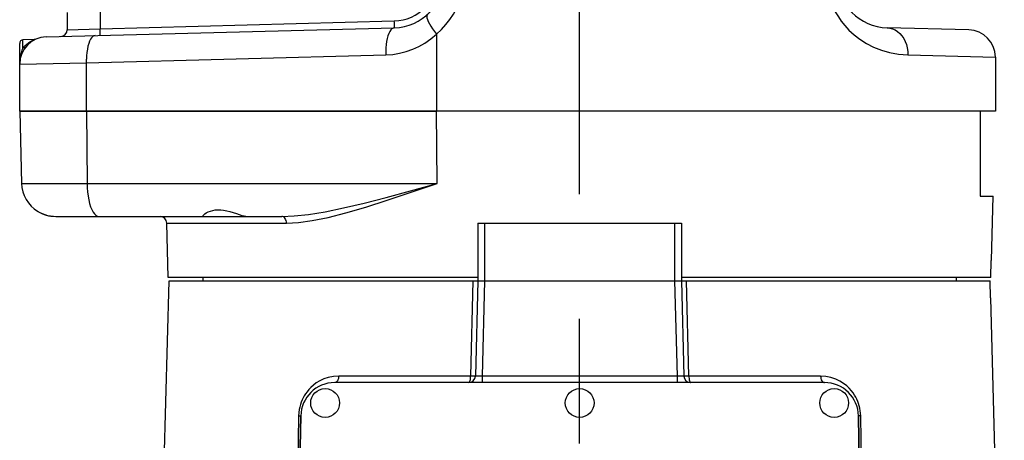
# Model space of a CAD drawing. Header units: millimetres. Extents: x 0 to 770, y -15 to 420.
# Tile 94 of 105: x 521 to 540, y 258 to 266. Entities that reach past the tile are written whole.
import ezdxf

# ---------------------------------------------------------------- set-up
doc = ezdxf.new("R2010")
doc.units = ezdxf.units.MM
doc.header["$LTSCALE"] = 32.67
doc.linetypes.add('CENTER', pattern=[0.6, 0.375, -0.075, 0.075, -0.075])
doc.layers.get('0').update_dxf_attribs({"linetype": 'CONTINUOUS'})
for name, color, linetype in [('ASSY', 7, 'CONTINUOUS'), ('AXIS', 7, 'CONTINUOUS'), ('CHAMFER', 7, 'CONTINUOUS'), ('DRAFT', 7, 'CONTINUOUS'), ('ROUND', 7, 'CONTINUOUS')]:
    doc.layers.add(name, color=color, linetype=linetype)

msp = doc.modelspace()

# ---------------------------------------------------------------- linework, layer by layer
at = {"color": 7, "linetype": 'CONTINUOUS'}
for p, q in [((540.040217, 265.295845), (540.040217, 264.229905)), ((540.040212, 264.229905), (529.063507, 264.229905)), ((539.740217, 264.229905), (539.740217, 262.563239)), ((539.740217, 262.563239), (539.996574, 262.563239)), ((524.473551, 260.963239), (524.473551, 260.896572)), ((539.273551, 260.963239), (539.273551, 260.896572))]:
    msp.add_line(p, q, dxfattribs=at)
at = {"layer": 'ASSY', "color": 7, "linetype": 'CONTINUOUS'}
for centre in [(526.873551, 258.496572), (531.873551, 258.496572), (536.873551, 258.496572)]:
    msp.add_circle(centre, 0.283333, dxfattribs=at)
at = {"layer": 'AXIS', "color": 7, "linetype": 'CENTER'}
msp.add_line((531.873551, 243.001213), (531.873551, 288.324184), dxfattribs=at)
at = {"layer": 'AXIS', "color": 7, "linetype": 'CONTINUOUS'}
msp.add_line((521.592147, 262.163239), (525.349455, 262.163239), dxfattribs=at)
for points in [[(524.473551, 262.169451), (524.477386, 262.179319), (524.489493, 262.19359), (524.510231, 262.211268), (524.539765, 262.231078), (524.577417, 262.251019), (524.620717, 262.268498), (524.667434, 262.281869), (524.716636, 262.290495), (524.768344, 262.29414), (524.822551, 262.292658), (524.88014, 262.285945), (524.940774, 262.274146), (525.003587, 262.257966), (525.067478, 262.238653), (525.129466, 262.218445), (525.186579, 262.199749), (525.237388, 262.18419), (525.28171, 262.172605), (525.31906, 262.165572), (525.349455, 262.163239)], [(521.225922, 262.263236), (521.267626, 262.239849), (521.315245, 262.218058), (521.367263, 262.199037), (521.422066, 262.183655), (521.478251, 262.172426), (521.535444, 262.165537), (521.592147, 262.163239)], [(524.482964, 262.163239), (524.477797, 262.163931), (524.474625, 262.166009), (524.473551, 262.169451)]]:
    msp.add_lwpolyline(points, dxfattribs=at)
for start, end in [(181.5, 238.2120742), (238.4702274, 270)]:
    msp.add_arc((521.577106, 262.829905), 0.666667, start, end, dxfattribs=at)
at = {"layer": 'CHAMFER', "color": 7, "linetype": 'CONTINUOUS'}
for p, q in [((529.873551, 262.029905), (533.873551, 262.029905)), ((529.873551, 262.029905), (529.873551, 260.896572)), ((530.006884, 262.029905), (530.006884, 260.896572)), ((533.740217, 262.029905), (533.740217, 260.896572)), ((533.873551, 262.029905), (533.873551, 260.896572)), ((539.951251, 260.963239), (539.959984, 261.296572)), ((539.959984, 261.296572), (539.963405, 261.296572)), ((529.873551, 260.963239), (523.792425, 260.963239)), ((539.951251, 260.963239), (533.873551, 260.963239)), ((523.806884, 260.896572), (529.774939, 260.896572)), ((530.006884, 260.896572), (533.740217, 260.896572)), ((533.972163, 260.896572), (539.936786, 260.896572)), ((539.945518, 260.563239), (539.936786, 260.896572)), ((539.948946, 260.563239), (539.945518, 260.563239))]:
    msp.add_line(p, q, dxfattribs=at)
at = {"layer": 'DRAFT', "color": 7, "linetype": 'CONTINUOUS'}
for p, q in [((521.158107, 265.637357), (520.938472, 265.631605)), ((520.873551, 264.229905), (529.063507, 264.229905)), ((539.963405, 261.296572), (539.996574, 262.563239)), ((523.792425, 260.963239), (523.764402, 262.033396)), ((523.70214, 256.896572), (523.806884, 260.896572)), ((540.216134, 250.359748), (539.948946, 260.563239))]:
    msp.add_line(p, q, dxfattribs=at)
at = {"layer": 'ROUND', "color": 7, "linetype": 'CONTINUOUS'}
for p, q in [((521.806884, 266.172909), (521.806884, 265.832684)), ((521.392923, 265.691956), (528.233061, 265.871071)), ((539.520842, 265.828996), (537.914041, 265.871071)), ((520.873551, 264.229905), (520.873551, 265.564959)), ((529.063507, 264.229905), (520.873551, 264.229905)), ((520.873551, 264.229905), (520.910668, 262.812454)), ((525.349455, 262.163239), (526.020686, 262.163239)), ((529.774939, 260.896572), (533.972163, 260.896572)), ((529.873551, 260.896572), (529.824579, 259.026415)), ((533.873551, 260.896572), (533.922523, 259.026415)), ((536.685086, 258.896572), (527.062016, 258.896572)), ((526.248814, 249.908294), (526.395366, 258.241628)), ((526.395451, 258.24154), (526.249992, 249.908207)), ((537.49711, 249.908207), (537.351651, 258.24154)), ((537.351735, 258.241628), (537.498287, 249.908294))]:
    msp.add_line(p, q, dxfattribs=at)
at = {"layer": 'ROUND', "color": 9, "linetype": 'CONTINUOUS'}
for p, q in [((522.4561, 266.186509), (522.4561, 265.853084)), ((522.4561, 265.853084), (528.233061, 266.004359)), ((521.806884, 265.832684), (522.4561, 265.853084)), ((520.938472, 265.478781), (520.938472, 265.631605)), ((529.063507, 265.744128), (529.063507, 264.229905)), ((520.892318, 265.33899), (520.88547, 265.304294)), ((522.185377, 264.229905), (522.185331, 265.253193)), ((522.185377, 265.183997), (528.063509, 265.337921)), ((538.321147, 265.337921), (540.040217, 265.295845)), ((520.873551, 265.158806), (522.185377, 265.183997)), ((522.185377, 264.229905), (522.198148, 262.812454)), ((529.076278, 262.812454), (529.063507, 264.229905)), ((520.910668, 262.812454), (529.076278, 262.812454)), ((523.764402, 262.033396), (526.115332, 262.033396)), ((529.774939, 260.896572), (529.726553, 259.026415)), ((530.006838, 260.896572), (529.957867, 259.026415)), ((533.740263, 260.896572), (533.789235, 259.026415)), ((534.020549, 259.026415), (533.972163, 260.896572)), ((529.726553, 259.026415), (527.139761, 259.026415)), ((533.789235, 259.026415), (529.957867, 259.026415)), ((529.957867, 259.026415), (529.957867, 258.896572)), ((533.789235, 259.026415), (533.789235, 258.896572)), ((536.60734, 259.026415), (534.020549, 259.026415)), ((526.352582, 258.240377), (526.214986, 250.359748)), ((537.532115, 250.359748), (537.39452, 258.240377))]:
    msp.add_line(p, q, dxfattribs=at)
for points in [[(529.063507, 265.744128), (529.162268, 265.836962), (529.248037, 265.932286), (529.325266, 266.033831), (529.393193, 266.140508), (529.451435, 266.251488), (529.499753, 266.366033), (529.537732, 266.482577), (529.566522, 266.605958), (529.58487, 266.736547), (529.591164, 266.870729)], [(536.723624, 266.870729), (536.727131, 266.770519), (536.736837, 266.676509), (536.752522, 266.584189), (536.773901, 266.494023), (536.800741, 266.406128), (536.832638, 266.321096), (536.868944, 266.23978), (536.90974, 266.161349), (536.956696, 266.082936), (537.012705, 266.001469), (537.080917, 265.91542), (537.163806, 265.825522), (537.263464, 265.73372), (537.379064, 265.644585), (537.507538, 265.563009), (537.648058, 265.491168), (537.80043, 265.430749), (537.963534, 265.383806), (538.137257, 265.352124), (538.321147, 265.337921)], [(528.233061, 266.004359), (528.32093, 266.011143), (528.405579, 266.026332), (528.488351, 266.049851), (528.568365, 266.081454), (528.644871, 266.120846), (528.716955, 266.167531), (528.785398, 266.222301), (528.84939, 266.285263), (528.907214, 266.355437)], [(528.233061, 265.871071), (528.233614, 265.873111), (528.234043, 265.879134), (528.234337, 265.888959), (528.234486, 265.902287), (528.234486, 265.918715), (528.234337, 265.937742), (528.234043, 265.958791), (528.233614, 265.981224), (528.233061, 266.004359)], [(528.885234, 266.135989), (528.874891, 266.119979), (528.871172, 266.097279), (528.874144, 266.068292), (528.883754, 266.033534), (528.899831, 265.993624), (528.922088, 265.949273), (528.950129, 265.90127), (528.983455, 265.85047), (529.021474, 265.797777), (529.063507, 265.744128)], [(522.4561, 265.719796), (522.456652, 265.721835), (522.457082, 265.727859), (522.457376, 265.737684), (522.457525, 265.751012), (522.457525, 265.767439), (522.457376, 265.786467), (522.457082, 265.807516), (522.456652, 265.829949), (522.4561, 265.853084)], [(528.233061, 265.871071), (528.209378, 265.865939), (528.186331, 265.851875), (528.164311, 265.829118), (528.14369, 265.798052), (528.124817, 265.759204), (528.108011, 265.713229), (528.093557, 265.660906), (528.081698, 265.603119), (528.072636, 265.540847), (528.066523, 265.475143), (528.063464, 265.407117), (528.063509, 265.337921)], [(537.914041, 265.871071), (537.96814, 265.86521), (538.021105, 265.850561), (538.072054, 265.827371), (538.120136, 265.796024), (538.164552, 265.757044), (538.204561, 265.711079), (538.239496, 265.658896), (538.268775, 265.601365), (538.29191, 265.539444), (538.308516, 265.474165), (538.318316, 265.406615), (538.321147, 265.337921)], [(520.938472, 265.478781), (520.976061, 265.518304), (521.011859, 265.549813), (521.044581, 265.574506), (521.073689, 265.59371), (521.098876, 265.608485), (521.119688, 265.619522), (521.135966, 265.627467), (521.14808, 265.633006), (521.155652, 265.636311), (521.158107, 265.637356)], [(522.354929, 265.717147), (522.331246, 265.712015), (522.308199, 265.697951), (522.286179, 265.675194), (522.265558, 265.644128), (522.246685, 265.605279), (522.229879, 265.559305), (522.215425, 265.506981), (522.203566, 265.449195), (522.194503, 265.386923), (522.188391, 265.321218), (522.185331, 265.253193)], [(528.063509, 265.337921), (528.203981, 265.34807), (528.336813, 265.369774), (528.467138, 265.403016), (528.593591, 265.447366), (528.714685, 265.502081), (528.834799, 265.569692), (528.95245, 265.650924), (529.063507, 265.744128)], [(520.938472, 265.478781), (520.92846, 265.454898), (520.918707, 265.429415), (520.909274, 265.401754), (520.900363, 265.371579), (520.892318, 265.33899)], [(520.988966, 265.49015), (520.981866, 265.483484), (520.972861, 265.478874), (520.962321, 265.476504), (520.950693, 265.476472), (520.938472, 265.478781)], [(520.88547, 265.304294), (520.879187, 265.260514), (520.875048, 265.212182), (520.873551, 265.158806)], [(522.198148, 262.812454), (522.200816, 262.727052), (522.207234, 262.643353), (522.217296, 262.562739), (522.230834, 262.486547), (522.247626, 262.416035), (522.267394, 262.352371), (522.28981, 262.296608), (522.314503, 262.249668), (522.341066, 262.212329), (522.369058, 262.185208), (522.398016, 262.168754), (522.427461, 262.163239)], [(526.020686, 262.163239), (526.268541, 262.172952), (526.549593, 262.202768), (526.872352, 262.254564), (527.236292, 262.32873), (527.637938, 262.423699), (528.073218, 262.536487), (528.553575, 262.66747), (529.076278, 262.812454)], [(526.115332, 262.033396), (526.351499, 262.045052), (526.620362, 262.08083), (526.930396, 262.142986), (527.281468, 262.231985), (527.670573, 262.345947), (528.094055, 262.481294), (528.563381, 262.638473), (529.076278, 262.812454)], [(526.115332, 262.033396), (526.113098, 262.058906), (526.10743, 262.083338), (526.098538, 262.105785), (526.086752, 262.125412), (526.072512, 262.14149), (526.056345, 262.15342), (526.038853, 262.160761), (526.020686, 262.163239)], [(527.139761, 259.026415), (527.034998, 259.019297), (526.935903, 258.999117), (526.846079, 258.968644), (526.76756, 258.931325), (526.700088, 258.88998), (526.642477, 258.846551), (526.593591, 258.802513), (526.552574, 258.759221), (526.518402, 258.717574), (526.489649, 258.677513), (526.464793, 258.638098), (526.442532, 258.597826), (526.422232, 258.555504), (526.404091, 258.511176), (526.38839, 258.465149), (526.375243, 258.417284), (526.36455, 258.365873), (526.356569, 258.307839), (526.352582, 258.240377)], [(527.139761, 259.026415), (527.137926, 259.000905), (527.13327, 258.976472), (527.125965, 258.954025), (527.116284, 258.934398), (527.104587, 258.918321), (527.091307, 258.90639), (527.076939, 258.899049), (527.062016, 258.896572)], [(529.726553, 259.026415), (529.725722, 259.000941), (529.723612, 258.976502), (529.7203, 258.954049), (529.715909, 258.934415), (529.710603, 258.918331), (529.704579, 258.906394), (529.698061, 258.899051), (529.691291, 258.896572)], [(529.824579, 259.026415), (529.822265, 259.025983), (529.81543, 259.025687), (529.804308, 259.025536), (529.789285, 259.025536), (529.770879, 259.025687), (529.749724, 259.025983), (529.726553, 259.026415)], [(529.957867, 259.026415), (529.93715, 259.025916), (529.916949, 259.025514), (529.897614, 259.025216), (529.879873, 259.025035), (529.864081, 259.024971), (529.850498, 259.025027), (529.839495, 259.025202), (529.831335, 259.025495), (529.826273, 259.025903), (529.824579, 259.026415)], [(533.922523, 259.026415), (533.920919, 259.025916), (533.916121, 259.025514), (533.90818, 259.025216), (533.897392, 259.025035), (533.88403, 259.024971), (533.868311, 259.025027), (533.850608, 259.025202), (533.831238, 259.025495), (533.810523, 259.025903), (533.789235, 259.026415)], [(534.020549, 259.026415), (533.997377, 259.025983), (533.976223, 259.025687), (533.957817, 259.025536), (533.942793, 259.025536), (533.931672, 259.025687), (533.924836, 259.025983), (533.922523, 259.026415)], [(534.020549, 259.026415), (534.021379, 259.000941), (534.02349, 258.976503), (534.026802, 258.95405), (534.031192, 258.934415), (534.036498, 258.918331), (534.042522, 258.906395), (534.04904, 258.899051), (534.05581, 258.896572)], [(536.60734, 259.026415), (536.609176, 259.000905), (536.613832, 258.976472), (536.621136, 258.954025), (536.630817, 258.934398), (536.642515, 258.918321), (536.655795, 258.90639), (536.670163, 258.899049), (536.685086, 258.896572)], [(537.39452, 258.240377), (537.391749, 258.294728), (537.385892, 258.345149), (537.377257, 258.393405), (537.366055, 258.439844), (537.352343, 258.484926), (537.336266, 258.528548), (537.318134, 258.570261), (537.297838, 258.610591), (537.274468, 258.651087), (537.246538, 258.693339), (537.212379, 258.738181), (537.170606, 258.785255), (537.120131, 258.833369), (537.059795, 258.881046), (536.988192, 258.926536), (536.904964, 258.96702), (536.811106, 258.999142), (536.710262, 259.019546), (536.60734, 259.026415)], [(526.352582, 258.240377), (526.370719, 258.240463), (526.384255, 258.240692), (526.392617, 258.241057), (526.395364, 258.241526)], [(537.39452, 258.240377), (537.376383, 258.240463), (537.362847, 258.240692), (537.354485, 258.241057), (537.351737, 258.241526)]]:
    msp.add_lwpolyline(points, dxfattribs=at)
at = {"layer": 'ROUND', "color": 7, "linetype": 'CONTINUOUS'}
msp.add_lwpolyline([(521.183878, 265.643277), (521.175801, 265.640231), (521.167051, 265.638196), (521.158107, 265.637356)], dxfattribs=at)
for centre, radius, start, end in [((528.206884, 266.870729), 1, 271.5, 360), ((537.940217, 266.870729), 1, 180, 268.5), ((521.673551, 265.832684), 0.133333, 271.5, 360), ((539.506884, 265.295845), 0.533333, 0.0000001, 88.5), ((521.406884, 265.158806), 0.533333, 91.5, 180), ((520.940217, 265.564961), 0.066667, 91.5, 180), ((523.631114, 262.029905), 0.133333, 1.5, 90), ((529.691291, 259.029905), 0.133333, 270, 358.5), ((534.05581, 259.029905), 0.133333, 181.5, 270), ((527.062016, 258.229905), 0.666667, 90, 179), ((536.685086, 258.229905), 0.666667, 1, 90)]:
    msp.add_arc(centre, radius, start, end, dxfattribs=at)

doc.saveas('drawing.dxf')
